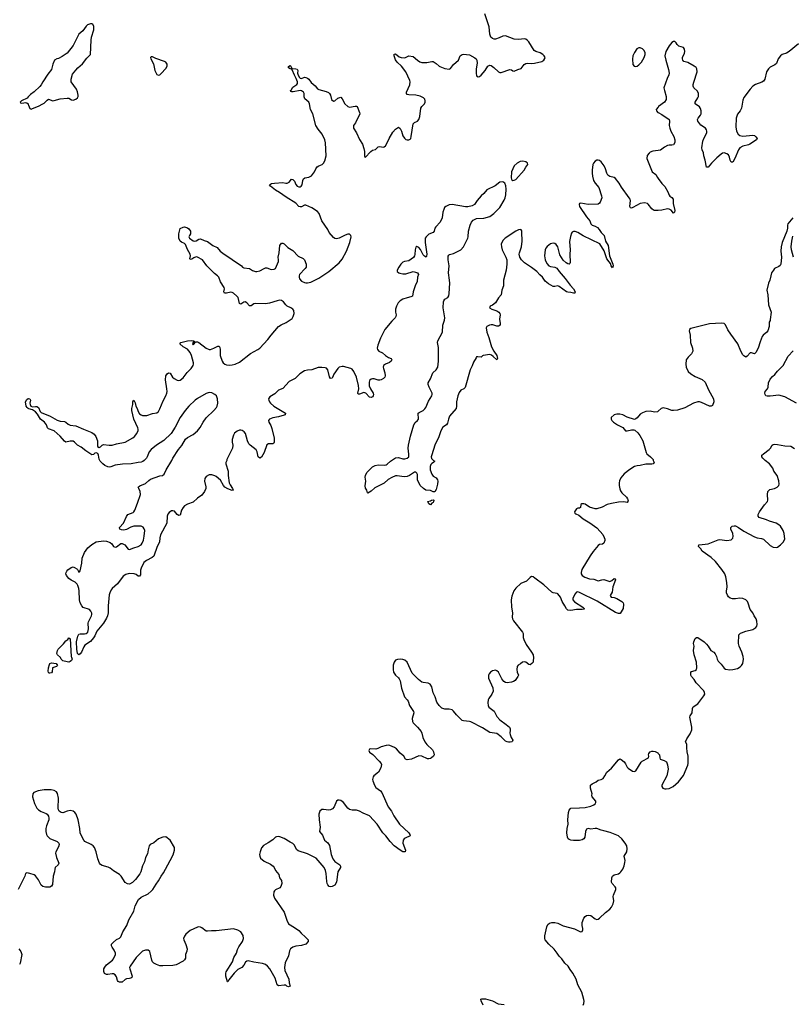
# Model space of a CAD drawing. Header units: inches. Extents: x 2005975 to 2217453, y 644152 to 846769.
# Tile 112 of 162: x 2111172 to 2121854, y 782481 to 796091. Entities that reach past the tile are written whole.
import ezdxf

# ---------------------------------------------------------------- set-up
doc = ezdxf.new("R2010")
doc.units = ezdxf.units.IN
doc.header["$MEASUREMENT"] = 0
for name, color, linetype in [('C1718', 7, 'Continuous'), ('C1719', 7, 'Continuous'), ('C1728', 7, 'Continuous'), ('C1729', 7, 'Continuous')]:
    doc.layers.add(name, color=color, linetype=linetype)

msp = doc.modelspace()

# ---------------------------------------------------------------- linework, layer by layer
at = {"layer": 'C1718', "color": 6}
for points, elevation in [([(2119932, 790000), (2119943, 789970), (2119931, 789950), (2119914, 789946), (2119830, 789945), (2119750, 789928), (2119710, 789926), (2119670, 789913), (2119610, 789874), (2119528, 789812), (2119484, 789756), (2119464, 789716), (2119458, 789690), (2119460, 789650), (2119470, 789606), (2119479, 789579), (2119496, 789550), (2119563, 789490), (2119575, 789470), (2119583, 789450), (2119582, 789438), (2119581, 789430), (2119570, 789419), (2119527, 789427), (2119450, 789424), (2119355, 789405), (2119296, 789390), (2119225, 789355), (2119150, 789331), (2119130, 789331), (2119050, 789352), (2118990, 789394), (2118970, 789401), (2118943, 789397), (2118928, 789390), (2118924, 789350), (2118910, 789341), (2118890, 789339), (2118870, 789330), (2118842, 789290), (2118848, 789270), (2118860, 789260), (2118901, 789241), (2118961, 789190), (2119056, 789136), (2119150, 789065), (2119198, 789018), (2119234, 788974), (2119255, 788935), (2119262, 788910), (2119262, 788890), (2119250, 788853), (2119230, 788842), (2119190, 788837), (2119170, 788822), (2119100, 788740), (2119058, 788682), (2118945, 788490), (2118933, 788450), (2118937, 788430), (2118950, 788408), (2118985, 788385), (2119050, 788363), (2119110, 788358), (2119170, 788333), (2119222, 788350), (2119247, 788353), (2119330, 788326), (2119361, 788339), (2119390, 788365), (2119403, 788363), (2119410, 788349), (2119373, 788250), (2119364, 788176), (2119336, 788130), (2119349, 788109), (2119390, 788106), (2119430, 788090), (2119495, 788050), (2119515, 788030), (2119522, 788010), (2119515, 787950), (2119475, 787885), (2119470, 787881), (2119450, 787881), (2119410, 787896), (2119155, 788055), (2118914, 788174), (2118890, 788182), (2118870, 788176), (2118849, 788150), (2118820, 788090), (2118821, 788070), (2118844, 788044), (2118956, 787970), (2118977, 787950), (2118975, 787945), (2118950, 787938), (2118870, 787939), (2118790, 787925), (2118749, 787929), (2118730, 787946), (2118711, 787991), (2118673, 788050), (2118647, 788110), (2118614, 788154), (2118601, 788161), (2118550, 788169), (2118530, 788178), (2118417, 788277), (2118292, 788370), (2118270, 788391), (2118250, 788394), (2118230, 788381), (2118179, 788330), (2118102, 788298), (2118030, 788232), (2118006, 788194), (2117978, 788122), (2117967, 788070), (2117971, 787970), (2117985, 787890), (2117980, 787830), (2117984, 787810), (2118001, 787781), (2118126, 787626), (2118134, 787606), (2118134, 787550), (2118143, 787523), (2118175, 787455), (2118250, 787350), (2118269, 787310), (2118275, 787270), (2118273, 787227), (2118269, 787211), (2118253, 787190), (2118230, 787172), (2118210, 787177), (2118170, 787208), (2118150, 787214), (2118124, 787210), (2118094, 787186), (2118063, 787170), (2118049, 787150), (2118045, 787110), (2118050, 787071), (2118068, 787030), (2118060, 787010), (2118023, 786957), (2117998, 786942), (2117970, 786932), (2117910, 786926), (2117890, 786931), (2117865, 786945), (2117838, 786978), (2117791, 787070), (2117770, 787090), (2117750, 787099), (2117730, 787097), (2117710, 787090), (2117680, 787070), (2117662, 787050), (2117652, 787030), (2117652, 786990), (2117714, 786854), (2117719, 786810), (2117702, 786770), (2117657, 786710), (2117648, 786690), (2117643, 786650), (2117649, 786610), (2117660, 786590), (2117734, 786534), (2117770, 786461), (2117810, 786412), (2117900, 786350), (2117944, 786310), (2117953, 786290), (2117955, 786270), (2117949, 786231), (2117952, 786210), (2117968, 786168), (2117992, 786130), (2117984, 786116), (2117977, 786110), (2117954, 786106), (2117930, 786103), (2117910, 786107), (2117890, 786119), (2117830, 786177), (2117770, 786224), (2117670, 786237), (2117570, 786304), (2117410, 786386), (2117390, 786392), (2117310, 786398), (2117290, 786406), (2117210, 786480), (2117170, 786534), (2117150, 786551), (2117110, 786562), (2117050, 786560), (2117010, 786575), (2116971, 786611), (2116939, 786659), (2116916, 786730), (2116887, 786787), (2116868, 786868), (2116845, 786905), (2116820, 786920), (2116750, 786928), (2116730, 786936), (2116686, 786970), (2116600, 787060), (2116530, 787210), (2116498, 787238), (2116470, 787248), (2116430, 787250), (2116394, 787246), (2116370, 787237), (2116349, 787211), (2116336, 787170), (2116334, 787110), (2116342, 787070), (2116369, 787029), (2116410, 786995), (2116420, 786980), (2116432, 786952), (2116450, 786850), (2116490, 786730), (2116530, 786690), (2116542, 786670), (2116562, 786610), (2116616, 786530), (2116619, 786510), (2116598, 786430), (2116601, 786390), (2116610, 786370), (2116672, 786310), (2116721, 786250), (2116730, 786230), (2116744, 786170), (2116772, 786110), (2116803, 786070), (2116878, 785998), (2116894, 785970), (2116901, 785930), (2116891, 785910), (2116867, 785890), (2116850, 785878), (2116830, 785872), (2116810, 785875), (2116732, 785912), (2116690, 785917), (2116590, 785869), (2116530, 785860), (2116508, 785868), (2116484, 785910), (2116430, 785954), (2116381, 786010), (2116352, 786030), (2116290, 786057), (2116270, 786062), (2116241, 786059), (2116170, 786038), (2116125, 786015), (2116094, 786006), (2116026, 786014), (2116010, 786009), (2116000, 785990), (2116007, 785967), (2116053, 785933), (2116142, 785842), (2116170, 785811), (2116174, 785794), (2116167, 785750), (2116134, 785690), (2116070, 785641), (2116057, 785623), (2116052, 785590), (2116054, 785570), (2116076, 785510), (2116097, 785477), (2116162, 785430), (2116180, 785410), (2116266, 785210), (2116311, 785151), (2116347, 785087), (2116422, 784970), (2116552, 784850), (2116568, 784830), (2116571, 784810), (2116501, 784779), (2116487, 784770), (2116472, 784748), (2116469, 784710), (2116505, 784610), (2116501, 784590), (2116490, 784587), (2116470, 784590), (2116434, 784610), (2116350, 784670), (2116296, 784730), (2116233, 784810), (2116194, 784850), (2116114, 784970), (2116010, 785085), (2115923, 785123), (2115870, 785151), (2115830, 785166), (2115770, 785165), (2115730, 785173), (2115707, 785190), (2115650, 785271), (2115610, 785298), (2115590, 785304), (2115570, 785302), (2115550, 785289), (2115520, 785210), (2115498, 785182), (2115470, 785170), (2115446, 785166), (2115410, 785167), (2115370, 785176), (2115350, 785175), (2115322, 785150), (2115308, 785110), (2115312, 785030), (2115326, 784930), (2115316, 784870), (2115357, 784817), (2115387, 784750), (2115431, 784711), (2115457, 784677), (2115479, 784550), (2115502, 784490), (2115530, 784456), (2115599, 784410), (2115609, 784390), (2115605, 784370), (2115569, 784310), (2115550, 784170), (2115530, 784129), (2115491, 784110), (2115470, 784105), (2115450, 784110), (2115430, 784133), (2115422, 784150), (2115417, 784177), (2115409, 784290), (2115402, 784330), (2115380, 784370), (2115270, 784501), (2115150, 784563), (2115021, 784601), (2115001, 784621), (2114970, 784682), (2114950, 784706), (2114910, 784724), (2114830, 784772), (2114770, 784798), (2114750, 784801), (2114723, 784797), (2114709, 784791), (2114670, 784755), (2114609, 784711), (2114543, 784677), (2114515, 784645), (2114496, 784590), (2114489, 784550), (2114490, 784530), (2114503, 784503), (2114550, 784460), (2114640, 784420), (2114675, 784390), (2114691, 784370), (2114710, 784330), (2114755, 784275), (2114763, 784230), (2114792, 784190), (2114794, 784150), (2114783, 784110), (2114770, 784090), (2114710, 784064), (2114693, 784050), (2114685, 784035), (2114683, 783990), (2114694, 783950), (2114830, 783755), (2114864, 783644), (2114890, 783595), (2114970, 783544), (2115030, 783500), (2115063, 783463), (2115124, 783410), (2115159, 783370), (2115158, 783350), (2115127, 783310), (2115070, 783295), (2114990, 783285), (2114948, 783272), (2114918, 783250), (2114902, 783218), (2114890, 783149), (2114844, 783056), (2114832, 782990), (2114838, 782950), (2114895, 782830), (2114897, 782777), (2114910, 782730), (2114890, 782724), (2114867, 782730), (2114850, 782745), (2114830, 782747), (2114750, 782735), (2114730, 782748), (2114702, 782842), (2114631, 782970), (2114598, 783010), (2114570, 783029), (2114530, 783044), (2114410, 783062), (2114330, 783082), (2114310, 783078), (2114295, 783065), (2114270, 783022), (2114243, 782990), (2114190, 782960), (2114135, 782910), (2114062, 782818), (2114050, 782790), (2114046, 782790), (2114021, 782870), (2114020, 782910), (2114025, 782930), (2114112, 783068), (2114132, 783130), (2114168, 783190), (2114181, 783239), (2114203, 783277), (2114253, 783350), (2114267, 783390), (2114261, 783430), (2114230, 783481), (2114190, 783508), (2114130, 783525), (2113890, 783496), (2113824, 783496), (2113770, 783490), (2113750, 783492), (2113690, 783536), (2113670, 783548), (2113650, 783553), (2113630, 783548), (2113530, 783502), (2113470, 783451), (2113450, 783425), (2113438, 783390), (2113440, 783370), (2113468, 783308), (2113486, 783250), (2113484, 783216), (2113466, 783170), (2113466, 783130), (2113462, 783118), (2113450, 783097), (2113430, 783075), (2113334, 783026), (2113290, 783017), (2113150, 783011), (2113110, 783014), (2113062, 783030), (2113028, 783050), (2113008, 783070), (2112997, 783090), (2112970, 783210), (2112948, 783228), (2112910, 783231), (2112870, 783215), (2112780, 783130), (2112699, 783010), (2112692, 782990), (2112693, 782970), (2112728, 782870), (2112721, 782850), (2112710, 782842), (2112690, 782836), (2112650, 782834), (2112630, 782824), (2112590, 782788), (2112550, 782787), (2112535, 782795), (2112524, 782810), (2112510, 782863), (2112490, 782890), (2112470, 782900), (2112450, 782902), (2112390, 782893), (2112370, 782895), (2112345, 782905), (2112333, 782933), (2112337, 782970), (2112347, 782993), (2112370, 783025), (2112455, 783090), (2112470, 783111), (2112496, 783170), (2112496, 783190), (2112478, 783230), (2112448, 783269), (2112440, 783290), (2112442, 783310), (2112465, 783335), (2112510, 783375), (2112550, 783397), (2112570, 783415), (2112596, 783484), (2112653, 783570), (2112683, 783650), (2112748, 783770), (2112770, 783841), (2112816, 783930), (2112850, 783963), (2112950, 784010), (2112990, 784044), (2113013, 784070), (2113058, 784142), (2113092, 784188), (2113128, 784252), (2113162, 784298), (2113186, 784350), (2113253, 784467), (2113292, 784548), (2113314, 784610), (2113310, 784649), (2113250, 784749), (2113190, 784797), (2113150, 784793), (2113090, 784766), (2113025, 784715), (2112976, 784690), (2112963, 784670), (2112946, 784614), (2112938, 784562), (2112910, 784510), (2112897, 784450), (2112870, 784397), (2112847, 784310), (2112835, 784285), (2112773, 784207), (2112730, 784165), (2112690, 784142), (2112664, 784144), (2112630, 784166), (2112575, 784250), (2112550, 784275), (2112468, 784328), (2112424, 784364), (2112397, 784377), (2112310, 784400), (2112290, 784413), (2112277, 784430), (2112250, 784490), (2112230, 784590), (2112205, 784650), (2112187, 784670), (2112159, 784690), (2112073, 784733), (2112058, 784750), (2112024, 784810), (2112010, 784850), (2112004, 784910), (2111982, 785030), (2111951, 785110), (2111934, 785134), (2111910, 785150), (2111870, 785159), (2111830, 785151), (2111770, 785126), (2111747, 785130), (2111719, 785150), (2111707, 785170), (2111704, 785190), (2111709, 785330), (2111695, 785395), (2111679, 785419), (2111650, 785438), (2111607, 785447), (2111510, 785445), (2111425, 785430), (2111368, 785410), (2111352, 785388), (2111347, 785350), (2111375, 785255), (2111410, 785190), (2111430, 785170), (2111467, 785147), (2111539, 785119), (2111550, 785110), (2111570, 785081), (2111576, 785056), (2111574, 785030), (2111544, 784950), (2111535, 784910), (2111534, 784870), (2111541, 784830), (2111550, 784810), (2111568, 784790), (2111590, 784775), (2111691, 784730), (2111712, 784710), (2111717, 784690), (2111710, 784657), (2111670, 784590), (2111669, 784570), (2111681, 784510), (2111713, 784430), (2111705, 784410), (2111664, 784370), (2111656, 784350), (2111653, 784310), (2111634, 784250), (2111623, 784137), (2111610, 784115), (2111590, 784100), (2111530, 784100), (2111490, 784111), (2111470, 784130), (2111430, 784200), (2111390, 784256), (2111370, 784271), (2111310, 784291), (2111294, 784293), (2111290, 784294), (2111270, 784296), (2111252, 784290), (2111245, 784250), (2111223, 784217), (2111150, 784070)], 400), ([(2114034, 790000), (2114023, 789970), (2114022, 789950), (2114056, 789850), (2114056, 789790), (2114067, 789690), (2114081, 789661), (2114115, 789610), (2114121, 789590), (2114110, 789585), (2114050, 789608), (2114010, 789630), (2113990, 789653), (2113947, 789727), (2113890, 789776), (2113870, 789788), (2113830, 789802), (2113790, 789799), (2113750, 789777), (2113732, 789750), (2113729, 789710), (2113745, 789635), (2113745, 789610), (2113726, 789570), (2113690, 789518), (2113630, 789479), (2113570, 789424), (2113490, 789395), (2113450, 789370), (2113430, 789349), (2113408, 789310), (2113390, 789241), (2113370, 789239), (2113350, 789253), (2113310, 789296), (2113290, 789304), (2113270, 789301), (2113240, 789280), (2113222, 789258), (2113211, 789230), (2113205, 789130), (2113120, 788970), (2113111, 788931), (2113107, 788870), (2113072, 788808), (2113026, 788674), (2113004, 788656), (2112923, 788617), (2112890, 788588), (2112850, 788510), (2112844, 788484), (2112844, 788416), (2112830, 788398), (2112810, 788400), (2112783, 788423), (2112753, 788433), (2112686, 788434), (2112638, 788422), (2112602, 788398), (2112526, 788294), (2112452, 788230), (2112436, 788210), (2112416, 788170), (2112410, 788143), (2112397, 787990), (2112394, 787890), (2112384, 787850), (2112370, 787820), (2112330, 787751), (2112240, 787640), (2112210, 787572), (2112193, 787547), (2112150, 787498), (2112074, 787446), (2112058, 787422), (2112026, 787350), (2112010, 787326), (2111990, 787312), (2111969, 787329), (2111960, 787390), (2111957, 787490), (2111976, 787570), (2111990, 787599), (2112010, 787603), (2112070, 787600), (2112093, 787607), (2112113, 787627), (2112124, 787670), (2112119, 787750), (2112123, 787770), (2112165, 787850), (2112170, 787870), (2112167, 787887), (2112156, 787916), (2112137, 787937), (2112050, 787967), (2112029, 787990), (2112009, 788030), (2111998, 788070), (2111994, 788194), (2111990, 788230), (2111977, 788270), (2111965, 788290), (2111937, 788317), (2111882, 788342), (2111849, 788369), (2111818, 788410), (2111810, 788430), (2111812, 788450), (2111822, 788470), (2111835, 788485), (2111882, 788518), (2111910, 788526), (2111930, 788521), (2111960, 788500), (2111970, 788490), (2111990, 788455), (2112000, 788460), (2112010, 788472), (2112030, 788581), (2112036, 788650), (2112070, 788728), (2112115, 788790), (2112170, 788835), (2112230, 788874), (2112330, 788888), (2112370, 788884), (2112423, 788863), (2112444, 788844), (2112470, 788808), (2112490, 788802), (2112510, 788804), (2112570, 788850), (2112590, 788852), (2112624, 788830), (2112670, 788772), (2112688, 788768), (2112749, 788791), (2112810, 788807), (2112849, 788831), (2112866, 788854), (2112884, 788896), (2112895, 788950), (2112901, 789030), (2112895, 789055), (2112878, 789078), (2112850, 789092), (2112750, 789089), (2112710, 789075), (2112650, 789043), (2112610, 789036), (2112580, 789040), (2112555, 789050), (2112550, 789070), (2112609, 789131), (2112650, 789224), (2112669, 789250), (2112739, 789281), (2112751, 789289), (2112763, 789310), (2112802, 789410), (2112840, 789530), (2112839, 789570), (2112817, 789610), (2112812, 789630), (2112833, 789647), (2112910, 789678), (2112958, 789722), (2112982, 789738), (2113110, 789784), (2113148, 789792), (2113170, 789809), (2113199, 789870), (2113273, 790000)], 300), ([(2112893, 790000), (2112876, 789984), (2112850, 789975), (2112810, 789971), (2112713, 789950), (2112591, 789949), (2112490, 789935), (2112430, 789910), (2112410, 789906), (2112390, 789910), (2112349, 789930), (2112322, 789950), (2112285, 789990), (2112279, 790000)], 300), ([(2116894, 790000), (2116910, 789990), (2116895, 789970), (2116870, 789958), (2116856, 789944), (2116845, 789915), (2116849, 789869), (2116870, 789810), (2116890, 789780), (2116930, 789756), (2116949, 789730), (2116954, 789710), (2116950, 789670), (2116930, 789597), (2116910, 789567), (2116890, 789565), (2116850, 789581), (2116788, 789590), (2116754, 789610), (2116711, 789651), (2116674, 789730), (2116670, 789805), (2116663, 789823), (2116650, 789838), (2116630, 789836), (2116563, 789790), (2116530, 789776), (2116489, 789770), (2116390, 789788), (2116370, 789786), (2116315, 789765), (2116265, 789735), (2116210, 789685), (2116080, 789620), (2116030, 789576), (2115985, 789545), (2115979, 789550), (2115970, 789588), (2115955, 789615), (2115947, 789647), (2115958, 789710), (2115950, 789766), (2115951, 789790), (2115972, 789830), (2116050, 789908), (2116085, 789930), (2116130, 789939), (2116210, 789935), (2116240, 789940), (2116253, 789947), (2116297, 789990), (2116313, 790000)], 300), ([(2118962, 782470), (2118970, 782490), (2118976, 782524), (2118974, 782546), (2118942, 782650), (2118891, 782750), (2118867, 782827), (2118820, 782910), (2118782, 782962), (2118756, 783010), (2118709, 783050), (2118668, 783110), (2118630, 783145), (2118603, 783190), (2118561, 783241), (2118488, 783310), (2118438, 783370), (2118431, 783390), (2118431, 783429), (2118458, 783550), (2118476, 783584), (2118499, 783601), (2118530, 783611), (2118570, 783611), (2118610, 783601), (2118686, 783566), (2118844, 783524), (2118925, 783485), (2118950, 783489), (2118958, 783510), (2118959, 783530), (2118949, 783570), (2118949, 783611), (2118970, 783670), (2118990, 783695), (2119010, 783708), (2119030, 783713), (2119070, 783710), (2119130, 783663), (2119150, 783655), (2119170, 783658), (2119190, 783670), (2119270, 783750), (2119330, 783795), (2119356, 783824), (2119379, 783870), (2119386, 783910), (2119377, 783970), (2119380, 783990), (2119413, 784070), (2119412, 784090), (2119404, 784104), (2119363, 784150), (2119354, 784170), (2119360, 784230), (2119369, 784251), (2119390, 784270), (2119450, 784285), (2119470, 784298), (2119483, 784310), (2119510, 784350), (2119530, 784396), (2119540, 784440), (2119543, 784470), (2119530, 784530), (2119567, 784590), (2119573, 784630), (2119566, 784670), (2119542, 784710), (2119497, 784770), (2119450, 784811), (2119336, 784856), (2119250, 784881), (2119210, 784887), (2119151, 784911), (2119130, 784913), (2119070, 784904), (2119030, 784910), (2119010, 784904), (2118997, 784870), (2118985, 784790), (2118973, 784767), (2118950, 784753), (2118910, 784747), (2118830, 784746), (2118790, 784750), (2118770, 784759), (2118755, 784770), (2118745, 784790), (2118738, 784850), (2118742, 784910), (2118756, 784970), (2118752, 785032), (2118762, 785130), (2118770, 785164), (2118790, 785194), (2118910, 785195), (2118990, 785203), (2119070, 785222), (2119110, 785238), (2119128, 785250), (2119138, 785270), (2119139, 785290), (2119086, 785350), (2119083, 785370), (2119088, 785390), (2119064, 785470), (2119066, 785510), (2119086, 785530), (2119143, 785557), (2119170, 785577), (2119211, 785589), (2119237, 785603), (2119263, 785637), (2119292, 785690), (2119356, 785744), (2119450, 785862), (2119470, 785876), (2119490, 785866), (2119530, 785831), (2119550, 785806), (2119570, 785758), (2119583, 785743), (2119645, 785705), (2119670, 785699), (2119691, 785710), (2119765, 785830), (2119777, 785843), (2119867, 785890), (2119871, 785910), (2119864, 785930), (2119869, 785950), (2119889, 785971), (2119910, 785981), (2119930, 785982), (2119957, 785977), (2119995, 785955), (2120000, 785950)], 400), ([(2111158, 783250), (2111188, 783210), (2111202, 783170), (2111179, 783050), (2111170, 783033)], 400), ([(2117578, 782470), (2117552, 782530), (2117549, 782550), (2117563, 782557), (2117610, 782557), (2117710, 782527), (2117788, 782488), (2117870, 782477)], 400)]:
    msp.add_lwpolyline(points, dxfattribs=dict(at, elevation=elevation))
at = {"layer": 'C1718', "color": 6, "elevation": 300}
for points in [[(2116850, 789386), (2116830, 789398), (2116820, 789420), (2116810, 789431), (2116850, 789439), (2116864, 789450), (2116890, 789456), (2116896, 789450), (2116895, 789425), (2116890, 789417), (2116871, 789409)], [(2111850, 787212), (2111830, 787213), (2111767, 787227), (2111746, 787250), (2111734, 787274), (2111695, 787310), (2111684, 787330), (2111694, 787370), (2111705, 787390), (2111778, 787462), (2111810, 787506), (2111835, 787525), (2111850, 787545), (2111870, 787532), (2111883, 787290), (2111890, 787278), (2111895, 787250), (2111890, 787232), (2111870, 787218)], [(2111590, 787057), (2111580, 787060), (2111570, 787069), (2111564, 787084), (2111568, 787130), (2111583, 787177), (2111590, 787191), (2111610, 787202), (2111675, 787190), (2111694, 787166), (2111681, 787150), (2111626, 787130), (2111622, 787078), (2111610, 787064)]]:
    msp.add_lwpolyline(points, close=True, dxfattribs=at)
at = {"layer": 'C1719', "color": 6}
for points, elevation in [([(2112279, 790000), (2112270, 790015), (2112263, 790070), (2112250, 790095), (2112230, 790104), (2112210, 790097), (2112190, 790079), (2112170, 790076), (2112085, 790130), (2112021, 790181), (2111970, 790211), (2111931, 790251), (2111910, 790265), (2111870, 790266), (2111810, 790251), (2111790, 790263), (2111733, 790333), (2111650, 790406), (2111570, 790435), (2111557, 790450), (2111541, 790490), (2111514, 790530), (2111460, 790570), (2111417, 790637), (2111390, 790670), (2111350, 790698), (2111300, 790710), (2111294, 790715), (2111290, 790718), (2111275, 790730), (2111263, 790750), (2111252, 790810), (2111270, 790841), (2111290, 790855), (2111294, 790854), (2111310, 790852), (2111320, 790830), (2111314, 790790), (2111316, 790770), (2111327, 790747), (2111350, 790740), (2111390, 790746), (2111410, 790744), (2111430, 790729), (2111456, 790676), (2111470, 790661), (2111591, 790611), (2111690, 790555), (2111730, 790540), (2111790, 790535), (2111810, 790526), (2111840, 790500), (2111868, 790488), (2111950, 790479), (2112052, 790430), (2112167, 790387), (2112201, 790361), (2112223, 790330), (2112249, 790270), (2112246, 790190), (2112270, 790176), (2112290, 790187), (2112310, 790209), (2112330, 790220), (2112410, 790209), (2112450, 790210), (2112510, 790228), (2112630, 790249), (2112735, 790310), (2112758, 790330), (2112791, 790370), (2112809, 790411), (2112811, 790430), (2112807, 790450), (2112749, 790569), (2112721, 790690), (2112722, 790718), (2112735, 790770), (2112738, 790810), (2112750, 790830), (2112770, 790794), (2112776, 790750), (2112795, 790715), (2112810, 790674), (2112830, 790641), (2112850, 790627), (2112870, 790622), (2112930, 790622), (2113010, 790647), (2113070, 790656), (2113090, 790675), (2113110, 790710), (2113157, 790823), (2113192, 790890), (2113205, 790930), (2113209, 790951), (2113208, 790990), (2113186, 791114), (2113194, 791166), (2113210, 791197), (2113230, 791211), (2113250, 791204), (2113285, 791150), (2113309, 791130), (2113350, 791108), (2113370, 791105), (2113390, 791108), (2113430, 791142), (2113487, 791213), (2113541, 791270), (2113570, 791310), (2113576, 791330), (2113573, 791350), (2113546, 791450), (2113529, 791490), (2113490, 791539), (2113430, 791570), (2113384, 791610), (2113401, 791630), (2113490, 791654), (2113550, 791658), (2113574, 791654), (2113585, 791650), (2113570, 791635), (2113559, 791610), (2113570, 791597), (2113585, 791610), (2113601, 791639), (2113630, 791639), (2113650, 791630), (2113750, 791552), (2113790, 791532), (2113810, 791530), (2113858, 791550), (2113910, 791580), (2113930, 791579), (2113939, 791559), (2113945, 791530), (2113943, 791450), (2113970, 791373), (2113984, 791350), (2114009, 791329), (2114030, 791321), (2114070, 791315), (2114110, 791321), (2114150, 791331), (2114210, 791359), (2114364, 791476), (2114464, 791530), (2114490, 791549), (2114603, 791670), (2114647, 791730), (2114750, 791848), (2114787, 791873), (2114856, 791904), (2114938, 791962), (2114955, 791990), (2114966, 792030), (2114960, 792070), (2114950, 792088), (2114921, 792110), (2114870, 792133), (2114850, 792151), (2114821, 792190), (2114790, 792210), (2114770, 792213), (2114730, 792207), (2114626, 792174), (2114570, 792163), (2114430, 792170), (2114410, 792165), (2114370, 792134), (2114350, 792136), (2114310, 792176), (2114290, 792189), (2114270, 792185), (2114230, 792157), (2114210, 792170), (2114191, 792250), (2114176, 792270), (2114130, 792312), (2114110, 792321), (2114090, 792324), (2114030, 792309), (2114005, 792310), (2113995, 792330), (2114003, 792370), (2114001, 792390), (2113948, 792468), (2113925, 792530), (2113907, 792550), (2113864, 792584), (2113760, 792690), (2113701, 792770), (2113631, 792809), (2113610, 792811), (2113581, 792799), (2113550, 792779), (2113530, 792775), (2113526, 792786), (2113532, 792828), (2113527, 792850), (2113490, 792916), (2113464, 792984), (2113450, 792998), (2113410, 793014), (2113390, 793031), (2113374, 793070), (2113371, 793109), (2113372, 793132), (2113390, 793203), (2113430, 793225), (2113450, 793228), (2113490, 793214), (2113510, 793199), (2113533, 793170), (2113535, 793130), (2113519, 793110), (2113511, 793089), (2113520, 793070), (2113570, 793035), (2113590, 793030), (2113610, 793036), (2113650, 793059), (2113670, 793064), (2113720, 793040), (2113770, 793025), (2113841, 792970), (2113900, 792940), (2113945, 792890), (2113982, 792862), (2114239, 792690), (2114251, 792670), (2114270, 792662), (2114350, 792650), (2114390, 792626), (2114430, 792611), (2114450, 792610), (2114490, 792619), (2114550, 792654), (2114570, 792661), (2114590, 792659), (2114650, 792636), (2114690, 792641), (2114710, 792653), (2114751, 792750), (2114752, 792770), (2114744, 792810), (2114758, 792870), (2114770, 792970), (2114790, 793000), (2114810, 793003), (2114830, 792992), (2114880, 792940), (2114950, 792902), (2115024, 792824), (2115091, 792791), (2115110, 792770), (2115133, 792710), (2115132, 792670), (2115119, 792650), (2115042, 792570), (2115035, 792550), (2115035, 792530), (2115041, 792510), (2115070, 792478), (2115110, 792458), (2115130, 792454), (2115150, 792453), (2115195, 792465), (2115310, 792516), (2115364, 792556), (2115447, 792610), (2115588, 792732), (2115630, 792783), (2115689, 792890), (2115735, 793010), (2115753, 793090), (2115749, 793109), (2115739, 793119), (2115730, 793126), (2115710, 793128), (2115670, 793113), (2115590, 793070), (2115550, 793061), (2115530, 793065), (2115510, 793080), (2115450, 793150), (2115430, 793190), (2115350, 793309), (2115313, 793410), (2115290, 793440), (2115212, 793490), (2115130, 793525), (2115110, 793526), (2115070, 793506), (2115050, 793502), (2115031, 793511), (2114990, 793557), (2114856, 793636), (2114763, 793703), (2114710, 793733), (2114638, 793790), (2114626, 793810), (2114655, 793825), (2114693, 793833), (2114810, 793841), (2114850, 793831), (2114870, 793831), (2114897, 793843), (2114930, 793886), (2114950, 793880), (2114970, 793859), (2114990, 793813), (2115008, 793790), (2115030, 793780), (2115050, 793779), (2115065, 793790), (2115076, 793810), (2115086, 793870), (2115094, 793890), (2115114, 793906), (2115170, 793915), (2115206, 793934), (2115250, 793987), (2115267, 794030), (2115283, 794057), (2115307, 794073), (2115352, 794090), (2115373, 794107), (2115390, 794141), (2115408, 794210), (2115399, 794390), (2115392, 794430), (2115352, 794510), (2115298, 794578), (2115267, 794630), (2115225, 794790), (2115191, 794850), (2115180, 794930), (2115170, 794950), (2115115, 794995), (2115105, 795025), (2115104, 795070), (2115094, 795090), (2115070, 795108), (2115050, 795110), (2114954, 795094), (2114933, 795093), (2114920, 795100), (2114916, 795110), (2114925, 795115), (2114950, 795157), (2115005, 795195), (2115013, 795210), (2115012, 795230), (2114996, 795276), (2114970, 795323), (2114938, 795398), (2114928, 795408), (2114910, 795413), (2114890, 795426), (2114890, 795444), (2114910, 795458), (2114920, 795450), (2114936, 795416), (2114990, 795414), (2115009, 795409), (2115016, 795390), (2115014, 795350), (2115017, 795337), (2115038, 795298), (2115050, 795284), (2115070, 795279), (2115110, 795295), (2115130, 795294), (2115150, 795284), (2115170, 795267), (2115201, 795221), (2115256, 795176), (2115290, 795136), (2115310, 795125), (2115410, 795099), (2115443, 795083), (2115456, 795070), (2115468, 795050), (2115485, 794990), (2115510, 794964), (2115530, 794970), (2115570, 795005), (2115610, 795018), (2115630, 794997), (2115668, 794928), (2115710, 794889), (2115730, 794882), (2115810, 794896), (2115830, 794895), (2115839, 794890), (2115872, 794810), (2115874, 794790), (2115815, 794665), (2115789, 794630), (2115785, 794610), (2115787, 794593), (2115827, 794527), (2115870, 794435), (2115910, 794370), (2115930, 794310), (2115938, 794270), (2115939, 794210), (2115950, 794185), (2116029, 794271), (2116050, 794288), (2116090, 794296), (2116130, 794335), (2116150, 794340), (2116198, 794330), (2116210, 794332), (2116230, 794347), (2116250, 794379), (2116280, 794450), (2116330, 794537), (2116370, 794580), (2116410, 794607), (2116430, 794588), (2116449, 794549), (2116470, 794484), (2116490, 794452), (2116510, 794437), (2116530, 794432), (2116550, 794430), (2116570, 794439), (2116578, 794450), (2116585, 794475), (2116612, 794650), (2116630, 794670), (2116670, 794690), (2116690, 794712), (2116706, 794754), (2116720, 794870), (2116731, 794889), (2116770, 794930), (2116778, 794950), (2116780, 794970), (2116773, 794993), (2116756, 795010), (2116710, 795035), (2116649, 795049), (2116550, 795053), (2116530, 795059), (2116518, 795070), (2116520, 795090), (2116565, 795190), (2116571, 795230), (2116568, 795250), (2116511, 795370), (2116449, 795449), (2116390, 795506), (2116370, 795535), (2116350, 795590), (2116350, 795613), (2116370, 795618), (2116418, 795578), (2116448, 795568), (2116495, 795565), (2116550, 795592), (2116610, 795583), (2116672, 795530), (2116705, 795510), (2116730, 795501), (2116801, 795499), (2116870, 795515), (2116890, 795512), (2116930, 795487), (2116970, 795450), (2116983, 795443), (2117050, 795416), (2117110, 795407), (2117130, 795417), (2117169, 795471), (2117240, 795530), (2117263, 795590), (2117288, 795612), (2117310, 795615), (2117390, 795606), (2117466, 795566), (2117483, 795550), (2117492, 795530), (2117499, 795490), (2117483, 795410), (2117481, 795350), (2117490, 795314), (2117510, 795302), (2117530, 795308), (2117550, 795324), (2117607, 795390), (2117646, 795450), (2117670, 795462), (2117690, 795456), (2117727, 795430), (2117790, 795370), (2117810, 795361), (2117830, 795359), (2117950, 795401), (2117970, 795396), (2117990, 795383), (2118010, 795380), (2118058, 795402), (2118105, 795415), (2118147, 795470), (2118170, 795484), (2118190, 795488), (2118250, 795485), (2118290, 795490), (2118390, 795515), (2118417, 795530), (2118434, 795554), (2118436, 795570), (2118425, 795590), (2118407, 795610), (2118370, 795635), (2118310, 795652), (2118286, 795666), (2118210, 795783), (2118190, 795806), (2118170, 795820), (2118150, 795825), (2118070, 795819), (2118010, 795823), (2117890, 795868), (2117850, 795863), (2117801, 795839), (2117750, 795821), (2117730, 795821), (2117709, 795829), (2117688, 795850), (2117670, 795889), (2117661, 795990), (2117646, 796046), (2117602, 796170)], 300), ([(2120000, 794883), (2119973, 794850), (2119976, 794830), (2119994, 794810), (2120000, 794807)], 300), ([(2120000, 793455), (2119950, 793452), (2119936, 793456), (2119910, 793476), (2119861, 793541), (2119850, 793550), (2119810, 793559), (2119750, 793552), (2119650, 793494), (2119630, 793486), (2119618, 793490), (2119608, 793510), (2119616, 793590), (2119612, 793610), (2119600, 793630), (2119494, 793774), (2119461, 793830), (2119410, 793895), (2119390, 793909), (2119330, 793922), (2119302, 793942), (2119289, 793969), (2119272, 794030), (2119251, 794070), (2119210, 794124), (2119190, 794143), (2119170, 794151), (2119150, 794148), (2119130, 794135), (2119107, 794110), (2119098, 794090), (2119087, 794010), (2119086, 793970), (2119091, 793930), (2119106, 793870), (2119130, 793830), (2119177, 793770), (2119216, 793656), (2119219, 793630), (2119197, 793570), (2119187, 793553), (2119170, 793542), (2119030, 793538), (2118930, 793553), (2118910, 793550), (2118905, 793535), (2118914, 793510), (2119010, 793368), (2119055, 793310), (2119070, 793267), (2119089, 793250), (2119130, 793239), (2119160, 793220), (2119186, 793190), (2119211, 793150), (2119251, 793110), (2119273, 793030), (2119309, 792969), (2119328, 792828), (2119375, 792710), (2119378, 792690), (2119370, 792663), (2119350, 792687), (2119339, 792719), (2119323, 792743), (2119290, 792785), (2119255, 792895), (2119192, 792992), (2118963, 793103), (2118890, 793148), (2118850, 793163), (2118830, 793165), (2118820, 793160), (2118810, 793152), (2118802, 793138), (2118786, 793094), (2118775, 793025), (2118782, 792910), (2118779, 792850), (2118785, 792735), (2118780, 792720), (2118770, 792710), (2118750, 792714), (2118728, 792728), (2118688, 792768), (2118662, 792802), (2118642, 792842), (2118611, 792950), (2118590, 792983), (2118570, 792997), (2118550, 793003), (2118510, 792994), (2118463, 792957), (2118447, 792933), (2118437, 792910), (2118429, 792829), (2118437, 792770), (2118462, 792722), (2118490, 792690), (2118510, 792678), (2118569, 792671), (2118597, 792657), (2118630, 792611), (2118714, 792514), (2118781, 792421), (2118829, 792370), (2118852, 792330), (2118848, 792312), (2118830, 792311), (2118790, 792322), (2118750, 792323), (2118730, 792329), (2118630, 792405), (2118610, 792410), (2118570, 792403), (2118550, 792405), (2118482, 792442), (2118438, 792478), (2118402, 792530), (2118362, 792562), (2118322, 792610), (2118250, 792665), (2118150, 792732), (2118110, 792770), (2118086, 792810), (2118078, 792850), (2118081, 792870), (2118110, 792950), (2118121, 793030), (2118116, 793156), (2118113, 793173), (2118105, 793185), (2118090, 793190), (2118070, 793185), (2118030, 793167), (2117883, 793070), (2117857, 793043), (2117836, 793010), (2117830, 792990), (2117832, 792950), (2117841, 792910), (2117893, 792810), (2117905, 792770), (2117905, 792710), (2117896, 792630), (2117863, 792490), (2117863, 792410), (2117839, 792350), (2117827, 792290), (2117793, 792247), (2117750, 792175), (2117710, 792145), (2117678, 792130), (2117666, 792110), (2117702, 792090), (2117770, 792065), (2117795, 792050), (2117812, 792032), (2117816, 792010), (2117808, 791950), (2117817, 791890), (2117814, 791870), (2117790, 791854), (2117770, 791854), (2117715, 791875), (2117690, 791875), (2117668, 791870), (2117630, 791850), (2117620, 791830), (2117632, 791770), (2117658, 791698), (2117695, 791570), (2117727, 791507), (2117768, 791450), (2117780, 791410), (2117770, 791389), (2117717, 791437), (2117693, 791453), (2117670, 791461), (2117581, 791450), (2117570, 791446), (2117550, 791427), (2117508, 791432), (2117490, 791430), (2117481, 791419), (2117444, 791356), (2117430, 791308), (2117402, 791250), (2117331, 791009), (2117312, 790990), (2117269, 790970), (2117250, 790938), (2117230, 790890), (2117209, 790810), (2117213, 790747), (2117205, 790715), (2117116, 790610), (2117100, 790570), (2117088, 790512), (2117075, 790490), (2117023, 790457), (2116993, 790407), (2116963, 790310), (2116916, 790224), (2116864, 790064), (2116861, 790050), (2116866, 790026), (2116890, 790002), (2116894, 790000)], 300), ([(2120000, 794282), (2119928, 794272), (2119890, 794259), (2119873, 794247), (2119847, 794213), (2119841, 794170), (2119917, 793990), (2119969, 793949), (2119990, 793910), (2120000, 793896)], 300), ([(2116313, 790000), (2116370, 790036), (2116410, 790037), (2116470, 790023), (2116498, 790022), (2116531, 790029), (2116551, 790049), (2116554, 790086), (2116545, 790170), (2116547, 790210), (2116575, 790335), (2116620, 790490), (2116638, 790522), (2116670, 790550), (2116684, 790570), (2116687, 790590), (2116679, 790630), (2116681, 790650), (2116697, 790663), (2116750, 790687), (2116772, 790710), (2116788, 790732), (2116823, 790817), (2116871, 790890), (2116876, 790910), (2116875, 790930), (2116832, 791010), (2116820, 791050), (2116821, 791070), (2116853, 791127), (2116885, 791210), (2116932, 791250), (2116955, 791290), (2116964, 791370), (2116962, 791562), (2116948, 791630), (2116954, 791650), (2117017, 791770), (2117021, 791870), (2117044, 791936), (2117050, 791970), (2117029, 792110), (2117030, 792191), (2117034, 792206), (2117050, 792230), (2117092, 792250), (2117106, 792274), (2117112, 792308), (2117118, 792450), (2117116, 792490), (2117099, 792590), (2117111, 792689), (2117096, 792770), (2117098, 792822), (2117105, 792835), (2117116, 792844), (2117170, 792858), (2117269, 792910), (2117308, 792950), (2117367, 793073), (2117372, 793090), (2117375, 793170), (2117401, 793250), (2117418, 793290), (2117441, 793319), (2117490, 793341), (2117590, 793346), (2117670, 793369), (2117726, 793410), (2117810, 793497), (2117870, 793596), (2117884, 793630), (2117893, 793670), (2117898, 793750), (2117893, 793793), (2117878, 793830), (2117850, 793850), (2117810, 793846), (2117745, 793795), (2117630, 793740), (2117589, 793690), (2117550, 793657), (2117495, 793590), (2117462, 793538), (2117430, 793516), (2117370, 793504), (2117334, 793506), (2117150, 793538), (2117110, 793533), (2117064, 793510), (2117047, 793493), (2117034, 793466), (2117023, 793430), (2117012, 793350), (2116987, 793293), (2116925, 793230), (2116913, 793210), (2116903, 793170), (2116890, 793151), (2116830, 793127), (2116790, 793091), (2116780, 793070), (2116776, 793050), (2116778, 793010), (2116800, 792850), (2116798, 792822), (2116792, 792808), (2116770, 792820), (2116750, 792841), (2116715, 792915), (2116690, 792943), (2116665, 792955), (2116650, 792947), (2116643, 792930), (2116638, 792910), (2116635, 792845), (2116630, 792827), (2116615, 792805), (2116550, 792759), (2116490, 792747), (2116470, 792738), (2116440, 792710), (2116413, 792670), (2116391, 792630), (2116390, 792610), (2116412, 792592), (2116426, 792586), (2116470, 792579), (2116510, 792580), (2116610, 792609), (2116643, 792603), (2116673, 792590), (2116685, 792570), (2116673, 792530), (2116667, 792470), (2116638, 792410), (2116611, 792330), (2116602, 792270), (2116582, 792258), (2116530, 792248), (2116469, 792230), (2116433, 792207), (2116405, 792175), (2116381, 792130), (2116368, 792090), (2116368, 792050), (2116376, 792010), (2116374, 791986), (2116365, 791970), (2116316, 791924), (2116221, 791810), (2116162, 791690), (2116124, 791590), (2116115, 791550), (2116119, 791530), (2116136, 791510), (2116190, 791486), (2116230, 791449), (2116270, 791422), (2116306, 791406), (2116319, 791390), (2116308, 791370), (2116286, 791354), (2116230, 791330), (2116203, 791310), (2116199, 791290), (2116200, 791270), (2116219, 791210), (2116225, 791170), (2116220, 791150), (2116200, 791130), (2116170, 791111), (2116150, 791106), (2116130, 791108), (2116073, 791127), (2116050, 791127), (2116030, 791120), (2116010, 791104), (2116003, 791077), (2116005, 791030), (2116020, 790990), (2116058, 790930), (2116062, 790910), (2116058, 790890), (2116050, 790879), (2116030, 790868), (2116010, 790872), (2115959, 790930), (2115930, 790939), (2115870, 790916), (2115850, 790915), (2115846, 790930), (2115859, 790990), (2115856, 791036), (2115830, 791151), (2115790, 791230), (2115770, 791260), (2115751, 791271), (2115650, 791297), (2115630, 791298), (2115590, 791286), (2115570, 791271), (2115514, 791190), (2115496, 791144), (2115490, 791137), (2115470, 791131), (2115455, 791155), (2115430, 791250), (2115412, 791272), (2115397, 791277), (2115350, 791283), (2115298, 791282), (2115210, 791251), (2115150, 791248), (2115110, 791237), (2115045, 791195), (2114982, 791130), (2114897, 791090), (2114810, 790993), (2114750, 790969), (2114699, 790921), (2114630, 790878), (2114614, 790850), (2114615, 790830), (2114624, 790810), (2114641, 790790), (2114687, 790747), (2114845, 790650), (2114843, 790630), (2114830, 790623), (2114750, 790602), (2114671, 790589), (2114627, 790570), (2114610, 790550), (2114616, 790530), (2114643, 790483), (2114658, 790438), (2114688, 790308), (2114691, 790251), (2114684, 790236), (2114670, 790226), (2114610, 790229), (2114590, 790214), (2114551, 790109), (2114514, 790046), (2114490, 790030), (2114467, 790050), (2114457, 790117), (2114443, 790143), (2114357, 790210), (2114338, 790230), (2114321, 790270), (2114293, 790370), (2114275, 790395), (2114250, 790413), (2114230, 790417), (2114210, 790415), (2114177, 790403), (2114143, 790377), (2114126, 790350), (2114111, 790290), (2114109, 790250), (2114117, 790210), (2114112, 790170), (2114038, 790010), (2114034, 790000)], 300), ([(2113273, 790000), (2113290, 790030), (2113368, 790150), (2113413, 790207), (2113466, 790294), (2113490, 790317), (2113570, 790358), (2113630, 790410), (2113666, 790454), (2113710, 790530), (2113751, 790589), (2113856, 790690), (2113891, 790730), (2113901, 790750), (2113910, 790790), (2113905, 790850), (2113891, 790890), (2113872, 790910), (2113830, 790935), (2113790, 790940), (2113750, 790924), (2113630, 790854), (2113598, 790830), (2113510, 790751), (2113458, 790690), (2113390, 790590), (2113323, 790457), (2113268, 790372), (2113164, 790276), (2113062, 790210), (2112990, 790150), (2112962, 790118), (2112936, 790050), (2112924, 790030), (2112893, 790000)], 300), ([(2120000, 790680), (2119989, 790671), (2119950, 790668), (2119890, 790680), (2119827, 790673), (2119783, 790657), (2119750, 790638), (2119710, 790589), (2119690, 790573), (2119670, 790566), (2119570, 790598), (2119509, 790630), (2119470, 790639), (2119430, 790640), (2119391, 790630), (2119351, 790590), (2119351, 790569), (2119361, 790550), (2119381, 790530), (2119437, 790490), (2119513, 790453), (2119550, 790410), (2119570, 790407), (2119630, 790424), (2119664, 790424), (2119678, 790418), (2119718, 790378), (2119745, 790345), (2119787, 790270), (2119832, 790110), (2119845, 790090), (2119892, 790050), (2119929, 790010), (2119932, 790000)], 400)]:
    msp.add_lwpolyline(points, dxfattribs=dict(at, elevation=elevation))
for points, elevation in [([(2111294, 794910), (2111310, 794865), (2111330, 794856), (2111350, 794864), (2111430, 794894), (2111490, 794930), (2111510, 794936), (2111550, 794979), (2111570, 794993), (2111630, 794970), (2111650, 794972), (2111730, 794999), (2111830, 795008), (2111850, 795005), (2111890, 794984), (2111910, 794980), (2111947, 794993), (2111970, 795010), (2111978, 795030), (2111980, 795050), (2111970, 795094), (2111955, 795130), (2111882, 795230), (2111882, 795270), (2111904, 795336), (2111947, 795393), (2111974, 795426), (2112040, 795480), (2112100, 795560), (2112152, 795610), (2112159, 795810), (2112166, 795850), (2112197, 795950), (2112199, 795970), (2112198, 795998), (2112181, 796030), (2112170, 796036), (2112150, 796034), (2112110, 796019), (2112090, 796001), (2112044, 795936), (2111990, 795892), (2111910, 795733), (2111830, 795630), (2111758, 795582), (2111710, 795556), (2111684, 795550), (2111653, 795530), (2111630, 795477), (2111610, 795403), (2111562, 795338), (2111490, 795230), (2111470, 795190), (2111452, 795168), (2111370, 795092), (2111323, 795057), (2111294, 795028), (2111290, 795024), (2111273, 795007), (2111196, 794970), (2111178, 794950), (2111181, 794941), (2111190, 794938), (2111230, 794941), (2111250, 794947), (2111270, 794943), (2111288, 794928), (2111290, 794921)], 400), ([(2119750, 795704), (2119730, 795704), (2119706, 795690), (2119670, 795636), (2119650, 795590), (2119646, 795546), (2119650, 795470), (2119667, 795447), (2119690, 795443), (2119710, 795450), (2119730, 795465), (2119770, 795506), (2119808, 795570), (2119822, 795610), (2119818, 795638), (2119800, 795670), (2119782, 795690)], 300), ([(2113010, 795578), (2112990, 795578), (2112982, 795570), (2112986, 795550), (2113023, 795483), (2113041, 795390), (2113070, 795332), (2113090, 795323), (2113110, 795331), (2113130, 795347), (2113190, 795416), (2113209, 795450), (2113210, 795478), (2113190, 795504), (2113174, 795514), (2113055, 795555)], 400), ([(2118130, 794136), (2118090, 794132), (2118050, 794110), (2118010, 794070), (2117970, 793990), (2117965, 793905), (2117970, 793887), (2117977, 793877), (2117990, 793870), (2118010, 793872), (2118030, 793883), (2118145, 794010), (2118170, 794053), (2118198, 794090), (2118192, 794110), (2118170, 794127)], 300)]:
    msp.add_lwpolyline(points, close=True, dxfattribs=dict(at, elevation=elevation))
at = {"layer": 'C1728', "color": 6, "elevation": 400}
msp.add_lwpolyline([(2120000, 785950), (2120018, 785930), (2120021, 785890), (2120028, 785870), (2120082, 785850), (2120113, 785833), (2120130, 785790), (2120137, 785730), (2120119, 785641), (2120051, 785510), (2120051, 785490), (2120064, 785470), (2120090, 785459), (2120110, 785458), (2120150, 785466), (2120208, 785492), (2120282, 785558), (2120350, 785643), (2120410, 785786), (2120413, 785810), (2120416, 785910), (2120399, 785970), (2120394, 786026), (2120395, 786075), (2120379, 786110), (2120397, 786150), (2120442, 786218), (2120464, 786276), (2120463, 786310), (2120436, 786450), (2120442, 786470), (2120468, 786510), (2120475, 786570), (2120485, 786595), (2120547, 786633), (2120633, 786747), (2120644, 786770), (2120641, 786790), (2120630, 786814), (2120525, 786925), (2120498, 786970), (2120461, 787010), (2120451, 787030), (2120452, 787068), (2120460, 787080), (2120510, 787095), (2120530, 787110), (2120535, 787130), (2120530, 787210), (2120499, 787310), (2120488, 787370), (2120496, 787430), (2120490, 787470), (2120491, 787490), (2120510, 787536), (2120530, 787550), (2120550, 787549), (2120637, 787490), (2120670, 787460), (2120693, 787433), (2120727, 787370), (2120767, 787347), (2120786, 787326), (2120805, 787290), (2120815, 787250), (2120830, 787224), (2120870, 787184), (2120910, 787129), (2120930, 787113), (2120990, 787103), (2121032, 787108), (2121096, 787124), (2121134, 787146), (2121154, 787166), (2121168, 787192), (2121180, 787250), (2121176, 787290), (2121158, 787350), (2121118, 787430), (2121108, 787470), (2121116, 787590), (2121137, 787610), (2121150, 787616), (2121210, 787640), (2121310, 787662), (2121350, 787690), (2121363, 787710), (2121369, 787730), (2121364, 787776), (2121355, 787810), (2121327, 787850), (2121308, 787890), (2121270, 787940), (2121245, 788025), (2121233, 788050), (2121213, 788070), (2121170, 788090), (2121130, 788097), (2121070, 788086), (2121026, 788086), (2120996, 788096), (2120974, 788114), (2120958, 788138), (2120946, 788170), (2120945, 788190), (2120952, 788250), (2120949, 788311), (2120936, 788390), (2120919, 788430), (2120882, 788490), (2120790, 788603), (2120730, 788655), (2120610, 788746), (2120590, 788777), (2120557, 788810), (2120564, 788830), (2120568, 788832), (2120692, 788848), (2120830, 788903), (2120850, 788906), (2120950, 788890), (2121010, 788903), (2121030, 788923), (2121035, 788950), (2121030, 788990), (2121005, 789050), (2121003, 789070), (2121022, 789090), (2121050, 789095), (2121070, 789094), (2121110, 789074), (2121183, 789023), (2121330, 788943), (2121370, 788929), (2121430, 788921), (2121458, 788910), (2121550, 788825), (2121590, 788801), (2121630, 788795), (2121650, 788801), (2121692, 788830), (2121730, 788870), (2121750, 788910), (2121741, 788990), (2121729, 789030), (2121693, 789090), (2121668, 789110), (2121630, 789130), (2121537, 789157), (2121499, 789179), (2121397, 789210), (2121380, 789230), (2121380, 789250), (2121399, 789290), (2121470, 789384), (2121511, 789430), (2121517, 789450), (2121510, 789530), (2121516, 789570), (2121545, 789595), (2121610, 789613), (2121645, 789630), (2121666, 789650), (2121673, 789670), (2121670, 789719), (2121647, 789790), (2121597, 789850), (2121583, 789890), (2121540, 789950), (2121480, 790000)], dxfattribs=at)
at = {"layer": 'C1729', "color": 6}
for points, elevation in [([(2121941, 795759), (2121810, 795651), (2121772, 795630), (2121715, 795610), (2121689, 795591), (2121660, 795550), (2121635, 795485), (2121614, 795466), (2121547, 795433), (2121526, 795414), (2121498, 795370), (2121475, 795270), (2121457, 795243), (2121433, 795227), (2121347, 795193), (2121310, 795170), (2121270, 795130), (2121183, 795017), (2121170, 794977), (2121154, 794870), (2121132, 794830), (2121097, 794783), (2121079, 794730), (2121074, 794610), (2121084, 794550), (2121106, 794510), (2121130, 794489), (2121170, 794482), (2121310, 794497), (2121330, 794489), (2121350, 794473), (2121370, 794450), (2121360, 794430), (2121269, 794370), (2121250, 794361), (2121170, 794342), (2121130, 794322), (2121110, 794290), (2121060, 794170), (2121030, 794123), (2121010, 794123), (2121004, 794130), (2120993, 794150), (2120985, 794190), (2120970, 794222), (2120950, 794238), (2120910, 794251), (2120890, 794246), (2120870, 794233), (2120810, 794181), (2120737, 794110), (2120690, 794052), (2120670, 794053), (2120650, 794150), (2120630, 794210), (2120628, 794250), (2120606, 794290), (2120602, 794322), (2120617, 794410), (2120631, 794450), (2120665, 794510), (2120671, 794530), (2120672, 794552), (2120668, 794570), (2120653, 794590), (2120591, 794631), (2120547, 794690), (2120542, 794710), (2120551, 794730), (2120584, 794770), (2120594, 794790), (2120596, 794830), (2120585, 794865), (2120570, 794887), (2120513, 794930), (2120513, 794950), (2120549, 795010), (2120557, 795030), (2120558, 795070), (2120542, 795102), (2120491, 795150), (2120484, 795170), (2120484, 795196), (2120491, 795229), (2120539, 795370), (2120536, 795410), (2120526, 795430), (2120498, 795450), (2120410, 795501), (2120355, 795515), (2120339, 795530), (2120335, 795550), (2120338, 795570), (2120365, 795630), (2120370, 795650), (2120364, 795684), (2120350, 795705), (2120283, 795723), (2120260, 795750), (2120250, 795769), (2120230, 795789), (2120210, 795789), (2120190, 795777), (2120150, 795730), (2120107, 795650), (2120093, 795590), (2120104, 795530), (2120144, 795404), (2120152, 795350), (2120149, 795330), (2120123, 795277), (2120079, 795150), (2120085, 795110), (2120111, 795031), (2120108, 794990), (2120087, 794953), (2120006, 794890), (2120000, 794883)], 300), ([(2120000, 794807), (2120050, 794779), (2120150, 794710), (2120155, 794690), (2120153, 794630), (2120161, 794590), (2120175, 794550), (2120218, 794478), (2120231, 794430), (2120230, 794393), (2120210, 794361), (2120190, 794356), (2120150, 794357), (2120129, 794351), (2120086, 794330), (2120030, 794286), (2120000, 794282)], 300), ([(2120000, 793896), (2120049, 793829), (2120090, 793784), (2120132, 793710), (2120150, 793665), (2120163, 793650), (2120190, 793634), (2120207, 793610), (2120208, 793550), (2120228, 793452), (2120224, 793430), (2120210, 793418), (2120177, 793457), (2120152, 793472), (2120130, 793476), (2120050, 793457), (2120000, 793455)], 300), ([(2121861, 793350), (2121791, 793270), (2121786, 793250), (2121787, 793210), (2121777, 793170), (2121713, 793010), (2121700, 792950), (2121696, 792890), (2121705, 792810), (2121695, 792710), (2121687, 792693), (2121670, 792678), (2121610, 792652), (2121593, 792630), (2121568, 792590), (2121555, 792550), (2121544, 792490), (2121524, 792450), (2121501, 792350), (2121515, 792290), (2121527, 792150), (2121561, 792050), (2121550, 791946), (2121547, 791933), (2121532, 791908), (2121533, 791850), (2121516, 791790), (2121504, 791770), (2121452, 791728), (2121438, 791710), (2121410, 791639), (2121382, 791550), (2121350, 791489), (2121330, 791472), (2121290, 791486), (2121270, 791485), (2121230, 791442), (2121210, 791428), (2121184, 791444), (2121170, 791459), (2121142, 791510), (2121101, 791610), (2121002, 791742), (2120962, 791802), (2120931, 791871), (2120910, 791890), (2120874, 791894), (2120710, 791885), (2120488, 791832), (2120450, 791821), (2120432, 791808), (2120426, 791790), (2120441, 791730), (2120447, 791630), (2120476, 791550), (2120480, 791510), (2120461, 791470), (2120413, 791427), (2120387, 791390), (2120381, 791330), (2120386, 791290), (2120416, 791230), (2120450, 791197), (2120510, 791161), (2120610, 791116), (2120650, 791080), (2120694, 790974), (2120766, 790850), (2120770, 790810), (2120750, 790759), (2120732, 790748), (2120710, 790751), (2120598, 790798), (2120570, 790807), (2120550, 790808), (2120487, 790790), (2120370, 790724), (2120265, 790695), (2120213, 790687), (2120190, 790690), (2120130, 790713), (2120070, 790724), (2120043, 790717), (2120000, 790680)], 400), ([(2121869, 792809), (2121842, 792910), (2121839, 792950), (2121846, 793030), (2121860, 793100)], 400), ([(2121910, 790791), (2121750, 790877), (2121670, 790903), (2121550, 790885), (2121505, 790885), (2121490, 790892), (2121480, 790910), (2121476, 790930), (2121481, 790950), (2121510, 790987), (2121521, 791010), (2121524, 791070), (2121550, 791124), (2121579, 791161), (2121613, 791187), (2121649, 791231), (2121730, 791310), (2121799, 791441), (2121866, 791514)], 400), ([(2121480, 790000), (2121445, 790030), (2121431, 790050), (2121434, 790070), (2121454, 790090), (2121535, 790150), (2121553, 790170), (2121578, 790210), (2121590, 790219), (2121610, 790224), (2121650, 790221), (2121750, 790201), (2121834, 790194), (2121886, 790166)], 400)]:
    msp.add_lwpolyline(points, dxfattribs=dict(at, elevation=elevation))

doc.saveas('drawing.dxf')
